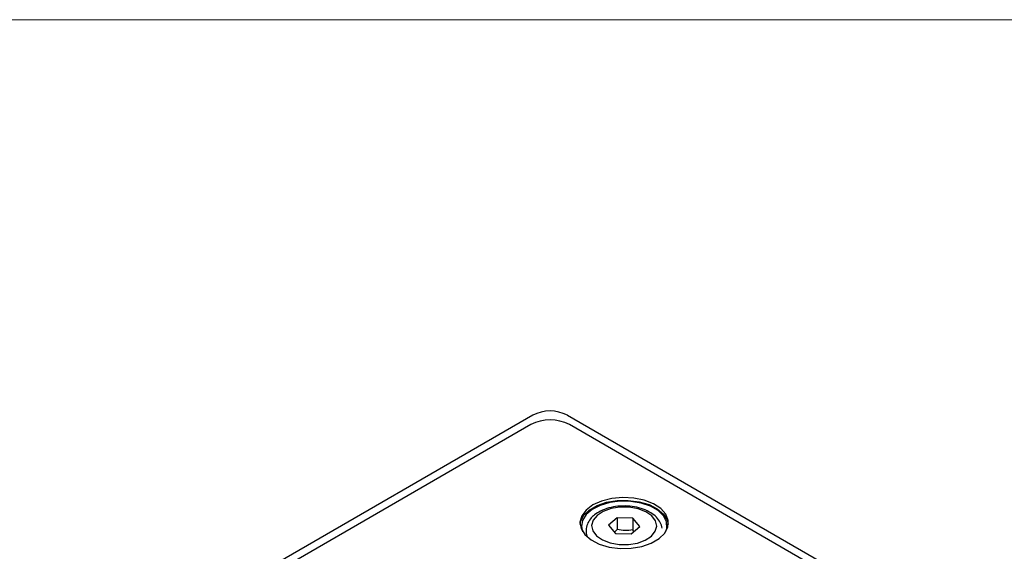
# Model space of a CAD drawing. Header units: millimetres. Extents: x 0 to 420, y 0 to 297.
# Tile 57 of 57: x 352 to 388, y 270 to 290. Entities that reach past the tile are written whole.
import ezdxf

# ---------------------------------------------------------------- set-up
doc = ezdxf.new("R2010")
doc.units = ezdxf.units.MM

msp = doc.modelspace()

# ---------------------------------------------------------------- linework, layer by layer
at = {"color": 7, "linetype": 'Continuous', "lineweight": 18}
msp.add_line((413, 290), (7, 290), dxfattribs=at)
at = {"color": 7, "linetype": 'Continuous', "lineweight": 25}
for p, q in [((370.738, 275.476), (339.13, 257.23)), ((372.01, 275.476), (384.738, 268.129)), ((370.667, 275.129), (328.806, 250.964)), ((383.961, 268.272), (372.081, 275.129)), ((373.839, 271.712), (373.521, 271.434)), ((374.416, 271.692), (373.839, 271.712)), ((373.839, 271.712), (373.839, 271.283)), ((374.674, 271.394), (374.416, 271.692)), ((374.416, 271.692), (374.416, 271.263)), ((373.521, 271.434), (373.78, 271.136)), ((373.839, 271.283), (373.743, 271.178)), ((373.78, 271.136), (374.356, 271.116)), ((374.356, 271.116), (374.674, 271.394)), ((374.457, 271.204), (374.416, 271.263))]:
    msp.add_line(p, q, dxfattribs=at)
at = {"color": 7, "linetype": 'Continuous', "lineweight": 25, "flags": 128}
for points in [[(372.947, 272.18), (372.698, 271.994), (372.536, 271.778), (372.472, 271.546), (372.511, 271.312), (372.649, 271.091), (372.878, 270.896), (373.183, 270.741), (373.546, 270.634), (373.944, 270.583), (374.351, 270.59), (374.742, 270.656), (375.092, 270.776), (375.38, 270.942), (375.588, 271.144), (375.701, 271.37), (375.714, 271.605), (375.625, 271.835), (375.44, 272.044), (375.171, 272.22), (374.834, 272.353), (374.451, 272.432), (374.045, 272.454), (373.643, 272.418), (373.269, 272.324), (372.947, 272.18)], [(372.474, 271.466), (372.491, 271.561), (372.605, 271.787), (372.812, 271.99), (373.1, 272.156), (373.451, 272.276), (373.842, 272.341), (374.249, 272.349), (374.647, 272.297), (375.01, 272.191), (375.315, 272.035), (375.544, 271.841), (375.682, 271.619), (375.719, 271.466)], [(375.639, 271.221), (375.667, 271.328), (375.655, 271.555), (375.545, 271.774), (375.344, 271.97), (375.064, 272.132), (374.725, 272.248), (374.346, 272.311), (373.951, 272.318), (373.566, 272.269), (373.214, 272.165), (372.918, 272.014), (372.696, 271.826), (372.562, 271.611), (372.525, 271.385), (372.57, 271.194)], [(373.099, 271.795), (372.953, 271.617), (372.901, 271.422), (372.945, 271.227), (373.083, 271.047), (373.303, 270.897), (373.587, 270.789), (373.913, 270.731), (374.254, 270.729), (374.582, 270.782), (374.871, 270.886), (375.097, 271.033), (375.242, 271.211), (375.295, 271.406), (375.25, 271.601), (375.113, 271.78), (374.893, 271.931), (374.608, 272.039), (374.283, 272.097), (373.942, 272.099), (373.614, 272.046), (373.325, 271.942), (373.099, 271.795)]]:
    msp.add_lwpolyline(points, dxfattribs=at)
at = {"color": 7, "linetype": 'Continuous', "lineweight": 25}
for centre, radius, start in [((371.374, 274.248), 1.383, 62.6097), ((371.374, 273.765), 1.537, 62.6096)]:
    msp.add_arc(centre, radius, start, 117.3904, dxfattribs=at)
for points, knots in [([(375.49, 271.324), (375.473, 271.397), (375.439, 271.545), (375.29, 271.739), (375.079, 271.905), (374.802, 272.034), (374.479, 272.119), (374.131, 272.15), (373.78, 272.128), (373.448, 272.053), (373.172, 271.935), (372.981, 271.802), (372.836, 271.654), (372.73, 271.48), (372.692, 271.258), (372.702, 271.1), (372.742, 271.03), (372.743, 271.029)], [0, 0, 0, 0, 0.068736, 0.138812, 0.212611, 0.290011, 0.368414, 0.446601, 0.52475, 0.603239, 0.682497, 0.747585, 0.790784, 0.860529, 0.92758, 0.998419, 1, 1, 1, 1]), ([(374.416, 271.263), (374.322, 271.244), (374.226, 271.234), (374.03, 271.24), (373.934, 271.258), (373.839, 271.283)], [0, 0, 0, 0, 0.5, 0.5, 1, 1, 1, 1])]:
    msp.add_open_spline(points, degree=3, knots=knots, dxfattribs=at)

doc.saveas('drawing.dxf')
